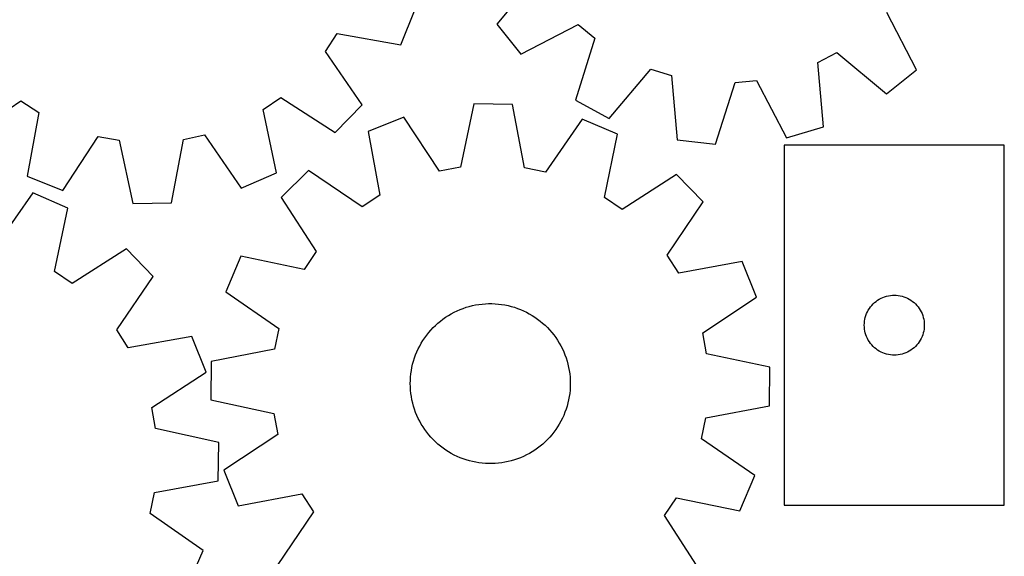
# Model space of a CAD drawing. Header units: millimetres. Extents: x 7 to 1243, y 7 to 1533.
# Tile 11 of 27: x 941 to 1236, y 485 to 646. Entities that reach past the tile are written whole.
import ezdxf

# ---------------------------------------------------------------- set-up
doc = ezdxf.new("R2010")
doc.units = ezdxf.units.MM
doc.layers.add('CUT', color=7, linetype='CONTINUOUS', true_color=0x000000)

msp = doc.modelspace()

# ---------------------------------------------------------------- linework, layer by layer
at = {"layer": 'CUT'}
for p, q in [((1096.444602, 659.041062), (1084.058436, 644.140549)), ((1055.255366, 637.940806), (1059.523225, 648.658588)), ((1209.992517, 630.497775), (1201.084681, 647.705124)), ((1084.058436, 644.140549), (1091.289789, 635.152056)), ((1091.289789, 635.152056), (1108.497139, 644.059892)), ((1108.497139, 644.059892), (1113.42751, 639.93265)), ((1032.690752, 635.998916), (1036.189168, 641.393707)), ((1036.189168, 641.393707), (1055.255366, 637.940806)), ((1113.42751, 639.93265), (1107.686365, 621.42639)), ((1043.620937, 619.999746), (1032.690752, 635.998916)), ((1180.403665, 632.676945), (1186.103511, 635.652587)), ((1186.103511, 635.652587), (1201.004025, 623.266421)), ((1182.048465, 613.370546), (1180.403665, 632.676945)), ((1117.807011, 615.889425), (1130.295648, 630.704159)), ((1130.295648, 630.704159), (1136.430144, 628.777857)), ((1201.004025, 623.266421), (1209.992517, 630.497775)), ((1136.430144, 628.777857), (1138.208057, 609.48326)), ((1149.67722, 608.240775), (1155.545862, 626.707)), ((1155.545862, 626.707), (1161.950562, 627.274898)), ((1161.950562, 627.274898), (1170.976861, 610.129393)), ((925.230693, 610.214547), (941.229864, 621.144732)), ((941.229864, 621.144732), (946.624654, 617.646315)), ((1013.986317, 618.572077), (1019.28293, 622.217428)), ((1019.28293, 622.217428), (1035.576432, 611.731045)), ((1107.686365, 621.42639), (1117.807011, 615.889425)), ((946.624654, 617.646315), (943.171754, 598.580118)), ((1017.961874, 599.60797), (1013.986317, 618.572077)), ((1035.576432, 611.731045), (1043.620937, 619.999746)), ((1077.211656, 620.240035), (1073.168511, 601.290222)), ((1088.747298, 620.119935), (1077.211656, 620.240035)), ((1092.39503, 601.090052), (1088.747298, 620.119935)), ((1056.197027, 616.286939), (1045.493523, 611.983397)), ((1066.849513, 600.101545), (1056.197027, 616.286939)), ((1109.675068, 615.73017), (1098.68791, 599.77007)), ((1120.286652, 611.204713), (1109.675068, 615.73017)), ((1045.493523, 611.983397), (1049.009923, 592.928809)), ((1170.976861, 610.129393), (1182.048465, 613.370546)), ((953.889535, 594.312258), (964.488041, 610.533051)), ((964.488041, 610.533051), (970.810964, 609.365432)), ((970.810964, 609.365432), (974.917218, 590.429194)), ((986.452396, 590.587724), (990.03671, 609.629654)), ((990.03671, 609.629654), (996.325157, 610.970593)), ((996.325157, 610.970593), (1007.365426, 595.047186)), ((1116.374296, 592.227466), (1120.286652, 611.204713)), ((1138.208057, 609.48326), (1149.67722, 608.240775)), ((1170.310258, 607.920195), (1170.310258, 499.920195)), ((1236.310258, 607.920195), (1170.310258, 607.920195)), ((1236.310258, 499.920195), (1236.310258, 607.920195)), ((1027.591321, 600.289262), (1019.349467, 592.217254)), ((1043.626817, 589.412438), (1027.591321, 600.289262)), ((1073.168511, 601.290222), (1066.849513, 600.101545)), ((1098.68791, 599.77007), (1092.39503, 601.090052)), ((943.171754, 598.580118), (953.889535, 594.312258)), ((1007.365426, 595.047186), (1017.961874, 599.60797)), ((1137.9415, 599.140387), (1121.683024, 588.599781)), ((1146.013508, 590.898533), (1137.9415, 599.140387)), ((944.832249, 593.578701), (933.742838, 577.689479)), ((955.414556, 588.985201), (944.832249, 593.578701)), ((1019.349467, 592.217254), (1029.890073, 575.958778)), ((1049.009923, 592.928809), (1043.626817, 589.412438)), ((1121.683024, 588.599781), (1116.374296, 592.227466)), ((1135.136684, 574.863037), (1146.013508, 590.898533)), ((951.380429, 570.033467), (955.414556, 588.985201)), ((974.917218, 590.429194), (986.452396, 590.587724)), ((972.991576, 576.807763), (956.665754, 566.37177)), ((981.010496, 568.514249), (972.991576, 576.807763)), ((1007.285141, 574.562407), (1002.759685, 563.950823)), ((1026.262388, 570.65005), (1007.285141, 574.562407)), ((1029.890073, 575.958778), (1026.262388, 570.65005)), ((1138.653054, 569.479931), (1135.136684, 574.863037)), ((1157.707643, 572.996332), (1138.653054, 569.479931)), ((1162.011184, 562.292828), (1157.707643, 572.996332)), ((956.665754, 566.37177), (951.380429, 570.033467)), ((970.030934, 552.548923), (981.010496, 568.514249)), ((1002.759685, 563.950823), (1018.719784, 552.963664)), ((1145.825791, 551.640342), (1162.011184, 562.292828)), ((1197.831405, 561.060375), (1198.310126, 561.403422)), ((1198.310126, 561.403422), (1198.810258, 561.714424)), ((1198.810258, 561.714424), (1199.32966, 561.99205)), ((1199.32966, 561.99205), (1199.866107, 562.235111)), ((1199.866107, 562.235111), (1200.417303, 562.442566)), ((1200.417303, 562.442566), (1200.980887, 562.613528)), ((1200.980887, 562.613528), (1201.554445, 562.747263)), ((1201.554445, 562.747263), (1202.135523, 562.843199)), ((1202.135523, 562.843199), (1202.72163, 562.900926)), ((1202.72163, 562.900926), (1203.310258, 562.920195)), ((1203.310258, 562.920195), (1203.898886, 562.900926)), ((1203.898886, 562.900926), (1204.484994, 562.843199)), ((1204.484994, 562.843199), (1205.066071, 562.747263)), ((1205.066071, 562.747263), (1205.63963, 562.613528)), ((1205.63963, 562.613528), (1206.203213, 562.442566)), ((1206.203213, 562.442566), (1206.754409, 562.235111)), ((1206.754409, 562.235111), (1207.290856, 561.99205)), ((1207.290856, 561.99205), (1207.810258, 561.714424)), ((1207.810258, 561.714424), (1208.31039, 561.403422)), ((1208.31039, 561.403422), (1208.789111, 561.060375)), ((1072.127776, 558.209716), (1073.026369, 558.598592)), ((1073.026369, 558.598592), (1073.940077, 558.950493)), ((1073.940077, 558.950493), (1074.867377, 559.264831)), ((1074.867377, 559.264831), (1075.806728, 559.541085)), ((1075.806728, 559.541085), (1076.756564, 559.778793)), ((1076.756564, 559.778793), (1077.715306, 559.977562)), ((1077.715306, 559.977562), (1078.681358, 560.137059)), ((1078.681358, 560.137059), (1079.653111, 560.25702)), ((1079.653111, 560.25702), (1080.628949, 560.337245)), ((1080.628949, 560.337245), (1081.607247, 560.3776)), ((1081.607247, 560.3776), (1082.586377, 560.378017)), ((1082.586377, 560.378017), (1083.564709, 560.338497)), ((1083.564709, 560.338497), (1084.540614, 560.259106)), ((1084.540614, 560.259106), (1085.51247, 560.139974)), ((1085.51247, 560.139974), (1086.478657, 559.981301)), ((1086.478657, 559.981301), (1087.437568, 559.783351)), ((1087.437568, 559.783351), (1088.387607, 559.546453)), ((1088.387607, 559.546453), (1089.327193, 559.271001)), ((1089.327193, 559.271001), (1090.254762, 558.957454)), ((1090.254762, 558.957454), (1091.168769, 558.606333)), ((1091.168769, 558.606333), (1092.067694, 558.218224)), ((1195.238404, 557.900793), (1195.51603, 558.420195)), ((1195.51603, 558.420195), (1195.827032, 558.920327)), ((1195.827032, 558.920327), (1196.170078, 559.399048)), ((1196.170078, 559.399048), (1196.5437, 559.854308)), ((1196.5437, 559.854308), (1196.946297, 560.284156)), ((1196.946297, 560.284156), (1197.376146, 560.686754)), ((1197.376146, 560.686754), (1197.831405, 561.060375)), ((1208.789111, 561.060375), (1209.244371, 560.686754)), ((1209.244371, 560.686754), (1209.674219, 560.284156)), ((1209.674219, 560.284156), (1210.076817, 559.854308)), ((1210.076817, 559.854308), (1210.450438, 559.399048)), ((1210.450438, 559.399048), (1210.793485, 558.920327)), ((1210.793485, 558.920327), (1211.104487, 558.420195)), ((1211.104487, 558.420195), (1211.382113, 557.900793)), ((1067.13529, 555.140374), (1067.912844, 555.73544)), ((1067.912844, 555.73544), (1068.714023, 556.298297)), ((1068.714023, 556.298297), (1069.537494, 556.828006)), ((1069.537494, 556.828006), (1070.381885, 557.323686)), ((1070.381885, 557.323686), (1071.245791, 557.784511)), ((1071.245791, 557.784511), (1072.127776, 558.209716)), ((1092.067694, 558.218224), (1092.950041, 557.793772)), ((1092.950041, 557.793772), (1093.814341, 557.333684)), ((1093.814341, 557.333684), (1094.659155, 556.838724)), ((1094.659155, 556.838724), (1095.483077, 556.309718)), ((1095.483077, 556.309718), (1096.284736, 555.747546)), ((1096.284736, 555.747546), (1097.062798, 555.153143)), ((1194.387255, 555.094931), (1194.483191, 555.676008)), ((1194.483191, 555.676008), (1194.616926, 556.249567)), ((1194.616926, 556.249567), (1194.787887, 556.81315)), ((1194.787887, 556.81315), (1194.995342, 557.364346)), ((1194.995342, 557.364346), (1195.238404, 557.900793)), ((1211.382113, 557.900793), (1211.625174, 557.364346)), ((1211.625174, 557.364346), (1211.832629, 556.81315)), ((1211.832629, 556.81315), (1212.003591, 556.249567)), ((1212.003591, 556.249567), (1212.137326, 555.676008)), ((1212.137326, 555.676008), (1212.233262, 555.094931)), ((973.512667, 547.14335), (970.030934, 552.548923)), ((1018.719784, 552.963664), (1017.399802, 546.670785)), ((1063.645692, 551.718328), (1064.28657, 552.458578)), ((1064.28657, 552.458578), (1064.957108, 553.172072)), ((1064.957108, 553.172072), (1065.656191, 553.857622)), ((1065.656191, 553.857622), (1066.382655, 554.514087)), ((1066.382655, 554.514087), (1067.13529, 555.140374)), ((1097.062798, 555.153143), (1097.815967, 554.527498)), ((1097.815967, 554.527498), (1098.54299, 553.871654)), ((1098.54299, 553.871654), (1099.242658, 553.186701)), ((1099.242658, 553.186701), (1099.913805, 552.473779)), ((1099.913805, 552.473779), (1100.555314, 551.734076)), ((1194.310258, 553.920195), (1194.329528, 554.508823)), ((1194.329528, 553.331567), (1194.310258, 553.920195)), ((1194.329528, 554.508823), (1194.387255, 555.094931)), ((1194.387255, 552.74546), (1194.329528, 553.331567)), ((1194.483191, 552.164382), (1194.387255, 552.74546)), ((1212.233262, 552.74546), (1212.137326, 552.164382)), ((1212.233262, 555.094931), (1212.290989, 554.508823)), ((1212.290989, 553.331567), (1212.233262, 552.74546)), ((1212.290989, 554.508823), (1212.310258, 553.920195)), ((1212.310258, 553.920195), (1212.290989, 553.331567)), ((992.589441, 550.537329), (973.512667, 547.14335)), ((996.824167, 539.806413), (992.589441, 550.537329)), ((1061.911431, 549.349568), (1062.457133, 550.162528)), ((1062.457133, 550.162528), (1063.035541, 550.952553)), ((1063.035541, 550.952553), (1063.645692, 551.718328)), ((1100.555314, 551.734076), (1101.166118, 550.968822)), ((1101.166118, 550.968822), (1101.7452, 550.179291)), ((1101.7452, 550.179291), (1102.291597, 549.366797)), ((1147.014468, 545.321344), (1145.825791, 551.640342)), ((1194.616926, 551.590824), (1194.483191, 552.164382)), ((1194.787887, 551.02724), (1194.616926, 551.590824)), ((1194.995342, 550.476044), (1194.787887, 551.02724)), ((1195.238404, 549.939597), (1194.995342, 550.476044)), ((1195.51603, 549.420195), (1195.238404, 549.939597)), ((1195.827032, 548.920063), (1195.51603, 549.420195)), ((1211.104487, 549.420195), (1210.793485, 548.920063)), ((1211.382113, 549.939597), (1211.104487, 549.420195)), ((1211.625174, 550.476044), (1211.382113, 549.939597)), ((1211.832629, 551.02724), (1211.625174, 550.476044)), ((1212.003591, 551.590824), (1211.832629, 551.02724)), ((1212.137326, 552.164382), (1212.003591, 551.590824)), ((1017.399802, 546.670785), (998.369919, 543.023053)), ((1060.072991, 545.895966), (1060.479356, 546.786787)), ((1060.479356, 546.786787), (1060.921718, 547.660292)), ((1060.921718, 547.660292), (1061.399341, 548.515026)), ((1061.399341, 548.515026), (1061.911431, 549.349568)), ((1102.291597, 549.366797), (1102.804398, 548.532693)), ((1102.804398, 548.532693), (1103.28275, 547.678366)), ((1103.28275, 547.678366), (1103.725858, 546.805239)), ((1103.725858, 546.805239), (1104.132983, 545.914765)), ((1196.170078, 548.441342), (1195.827032, 548.920063)), ((1196.5437, 547.986083), (1196.170078, 548.441342)), ((1196.946297, 547.556234), (1196.5437, 547.986083)), ((1197.376146, 547.153637), (1196.946297, 547.556234)), ((1197.831405, 546.780015), (1197.376146, 547.153637)), ((1198.310126, 546.436969), (1197.831405, 546.780015)), ((1208.789111, 546.780015), (1208.31039, 546.436969)), ((1209.244371, 547.153637), (1208.789111, 546.780015)), ((1209.674219, 547.556234), (1209.244371, 547.153637)), ((1210.076817, 547.986083), (1209.674219, 547.556234)), ((1210.450438, 548.441342), (1210.076817, 547.986083)), ((1210.793485, 548.920063), (1210.450438, 548.441342)), ((1059.076336, 543.13456), (1059.370896, 544.068331)), ((1059.370896, 544.068331), (1059.703299, 544.989311)), ((1059.703299, 544.989311), (1060.072991, 545.895966)), ((1104.132983, 545.914765), (1104.503448, 545.008426)), ((1104.503448, 545.008426), (1104.836637, 544.08773)), ((1104.836637, 544.08773), (1105.131994, 543.154211)), ((1165.96428, 541.278198), (1147.014468, 545.321344)), ((1198.810258, 546.125967), (1198.310126, 546.436969)), ((1199.32966, 545.848341), (1198.810258, 546.125967)), ((1199.866107, 545.605279), (1199.32966, 545.848341)), ((1200.417303, 545.397824), (1199.866107, 545.605279)), ((1200.980887, 545.226863), (1200.417303, 545.397824)), ((1201.554445, 545.093128), (1200.980887, 545.226863)), ((1202.135523, 544.997191), (1201.554445, 545.093128)), ((1202.72163, 544.939465), (1202.135523, 544.997191)), ((1203.310258, 544.920195), (1202.72163, 544.939465)), ((1203.898886, 544.939465), (1203.310258, 544.920195)), ((1204.484994, 544.997191), (1203.898886, 544.939465)), ((1205.066071, 545.093128), (1204.484994, 544.997191)), ((1205.63963, 545.226863), (1205.066071, 545.093128)), ((1206.203213, 545.397824), (1205.63963, 545.226863)), ((1206.754409, 545.605279), (1206.203213, 545.397824)), ((1207.290856, 545.848341), (1206.754409, 545.605279)), ((1207.810258, 546.125967), (1207.290856, 545.848341)), ((1208.31039, 546.436969), (1207.810258, 546.125967)), ((998.369919, 543.023053), (998.249819, 531.48741)), ((1058.424289, 540.272127), (1058.602638, 541.234877)), ((1058.602638, 541.234877), (1058.820107, 542.189551)), ((1058.820107, 542.189551), (1059.076336, 543.13456)), ((1105.131994, 543.154211), (1105.389029, 542.20942)), ((1105.389029, 542.20942), (1105.607313, 541.254933)), ((1105.607313, 541.254933), (1105.786483, 540.292335)), ((1165.844181, 529.742556), (1165.96428, 541.278198)), ((980.570708, 529.258072), (996.824167, 539.806413)), ((1058.126607, 537.351499), (1058.186075, 538.328821)), ((1058.186075, 538.328821), (1058.285358, 539.302904)), ((1058.285358, 539.302904), (1058.424289, 540.272127)), ((1105.786483, 540.292335), (1105.926241, 539.323231)), ((1105.926241, 539.323231), (1106.026355, 538.349233)), ((1106.026355, 538.349233), (1106.086657, 537.371962)), ((1058.107052, 536.372564), (1058.126607, 537.351499)), ((1058.127443, 535.393647), (1058.107052, 536.372564)), ((1058.187745, 534.416376), (1058.127443, 535.393647)), ((1106.087493, 535.41411), (1106.028024, 534.436788)), ((1106.086657, 537.371962), (1106.107048, 536.393045)), ((1106.107048, 536.393045), (1106.087493, 535.41411)), ((1058.287858, 533.442377), (1058.187745, 534.416376)), ((1058.427616, 532.473273), (1058.287858, 533.442377)), ((1058.606787, 531.510676), (1058.427616, 532.473273)), ((1105.789811, 532.493482), (1105.611462, 531.530732)), ((1105.928742, 533.462705), (1105.789811, 532.493482)), ((1106.028024, 534.436788), (1105.928742, 533.462705)), ((981.718787, 522.931572), (980.570708, 529.258072)), ((998.249819, 531.48741), (1017.199632, 527.444265)), ((1058.825071, 530.556188), (1058.606787, 531.510676)), ((1059.082106, 529.611398), (1058.825071, 530.556188)), ((1059.377463, 528.677878), (1059.082106, 529.611398)), ((1105.137764, 529.631049), (1104.843203, 528.697278)), ((1105.393992, 530.576058), (1105.137764, 529.631049)), ((1105.611462, 531.530732), (1105.393992, 530.576058)), ((1146.814297, 526.094824), (1165.844181, 529.742556)), ((1017.199632, 527.444265), (1018.388309, 521.125267)), ((1059.710652, 527.757183), (1059.377463, 528.677878)), ((1060.081117, 526.850844), (1059.710652, 527.757183)), ((1060.488242, 525.960369), (1060.081117, 526.850844)), ((1060.93135, 525.087242), (1060.488242, 525.960369)), ((1103.734744, 525.978822), (1103.292381, 525.105317)), ((1104.141109, 526.869643), (1103.734744, 525.978822)), ((1104.510801, 527.776298), (1104.141109, 526.869643)), ((1104.843203, 528.697278), (1104.510801, 527.776298)), ((1145.494316, 519.801944), (1146.814297, 526.094824)), ((1000.642248, 518.766834), (981.718787, 522.931572)), ((1061.409702, 524.232916), (1060.93135, 525.087242)), ((1061.922503, 523.398811), (1061.409702, 524.232916)), ((1062.468899, 522.586317), (1061.922503, 523.398811)), ((1102.302669, 523.416041), (1101.756966, 522.603081)), ((1102.814758, 524.250582), (1102.302669, 523.416041)), ((1103.292381, 525.105317), (1102.814758, 524.250582)), ((1018.388309, 521.125267), (1002.202915, 510.472781)), ((1063.047982, 521.796787), (1062.468899, 522.586317)), ((1063.658786, 521.031533), (1063.047982, 521.796787)), ((1064.300295, 520.291829), (1063.658786, 521.031533)), ((1064.971442, 519.578908), (1064.300295, 520.291829)), ((1099.92753, 520.307031), (1099.256991, 519.593537)), ((1100.568407, 521.047281), (1099.92753, 520.307031)), ((1101.178558, 521.813056), (1100.568407, 521.047281)), ((1101.756966, 522.603081), (1101.178558, 521.813056)), ((1000.448081, 507.232201), (1000.642248, 518.766834)), ((1065.671109, 518.893955), (1064.971442, 519.578908)), ((1066.398133, 518.23811), (1065.671109, 518.893955)), ((1067.151302, 517.612466), (1066.398133, 518.23811)), ((1067.929364, 517.018063), (1067.151302, 517.612466)), ((1068.731023, 516.45589), (1067.929364, 517.018063)), ((1096.301256, 517.030168), (1095.500077, 516.467312)), ((1097.07881, 517.625235), (1096.301256, 517.030168)), ((1097.831445, 518.251522), (1097.07881, 517.625235)), ((1098.557909, 518.907987), (1097.831445, 518.251522)), ((1099.256991, 519.593537), (1098.557909, 518.907987)), ((1161.454415, 508.814786), (1145.494316, 519.801944)), ((1069.554945, 515.926884), (1068.731023, 516.45589)), ((1070.399759, 515.431925), (1069.554945, 515.926884)), ((1071.264059, 514.971837), (1070.399759, 515.431925)), ((1072.146405, 514.547385), (1071.264059, 514.971837)), ((1073.04533, 514.159275), (1072.146405, 514.547385)), ((1073.959338, 513.808155), (1073.04533, 514.159275)), ((1091.18773, 514.167016), (1090.274023, 513.815116)), ((1092.086324, 514.555892), (1091.18773, 514.167016)), ((1092.968308, 514.981097), (1092.086324, 514.555892)), ((1093.832215, 515.441923), (1092.968308, 514.981097)), ((1094.676606, 515.937603), (1093.832215, 515.441923)), ((1095.500077, 516.467312), (1094.676606, 515.937603)), ((1074.886906, 513.494608), (1073.959338, 513.808155)), ((1075.826492, 513.219156), (1074.886906, 513.494608)), ((1076.776531, 512.982258), (1075.826492, 513.219156)), ((1077.735443, 512.784308), (1076.776531, 512.982258)), ((1078.70163, 512.625635), (1077.735443, 512.784308)), ((1079.673485, 512.506503), (1078.70163, 512.625635)), ((1080.649391, 512.427111), (1079.673485, 512.506503)), ((1081.627723, 512.387591), (1080.649391, 512.427111)), ((1082.606853, 512.388009), (1081.627723, 512.387591)), ((1083.585151, 512.428364), (1082.606853, 512.388009)), ((1084.560988, 512.508588), (1083.585151, 512.428364)), ((1085.532742, 512.628549), (1084.560988, 512.508588)), ((1086.498793, 512.788047), (1085.532742, 512.628549)), ((1087.457535, 512.986815), (1086.498793, 512.788047)), ((1088.407372, 513.224524), (1087.457535, 512.986815)), ((1089.346722, 513.500778), (1088.407372, 513.224524)), ((1090.274023, 513.815116), (1089.346722, 513.500778)), ((1002.202915, 510.472781), (1006.506457, 499.769277)), ((1156.928958, 498.203202), (1161.454415, 508.814786)), ((981.395168, 503.706734), (1000.448081, 507.232201)), ((980.034807, 497.422459), (981.395168, 503.706734)), ((1006.506457, 499.769277), (1025.561046, 503.285677)), ((1025.561046, 503.285677), (1029.077416, 497.902571)), ((1134.324027, 496.806831), (1137.951712, 502.115559)), ((1137.951712, 502.115559), (1156.928958, 498.203202)), ((1170.310258, 499.920195), (1236.310258, 499.920195)), ((995.924029, 486.333048), (980.034807, 497.422459)), ((1029.077416, 497.902571), (1018.200592, 481.867076)), ((1144.864633, 480.548354), (1134.324027, 496.806831)), ((991.330529, 475.750741), (995.924029, 486.333048))]:
    msp.add_line(p, q, dxfattribs=at)

doc.saveas('drawing.dxf')
